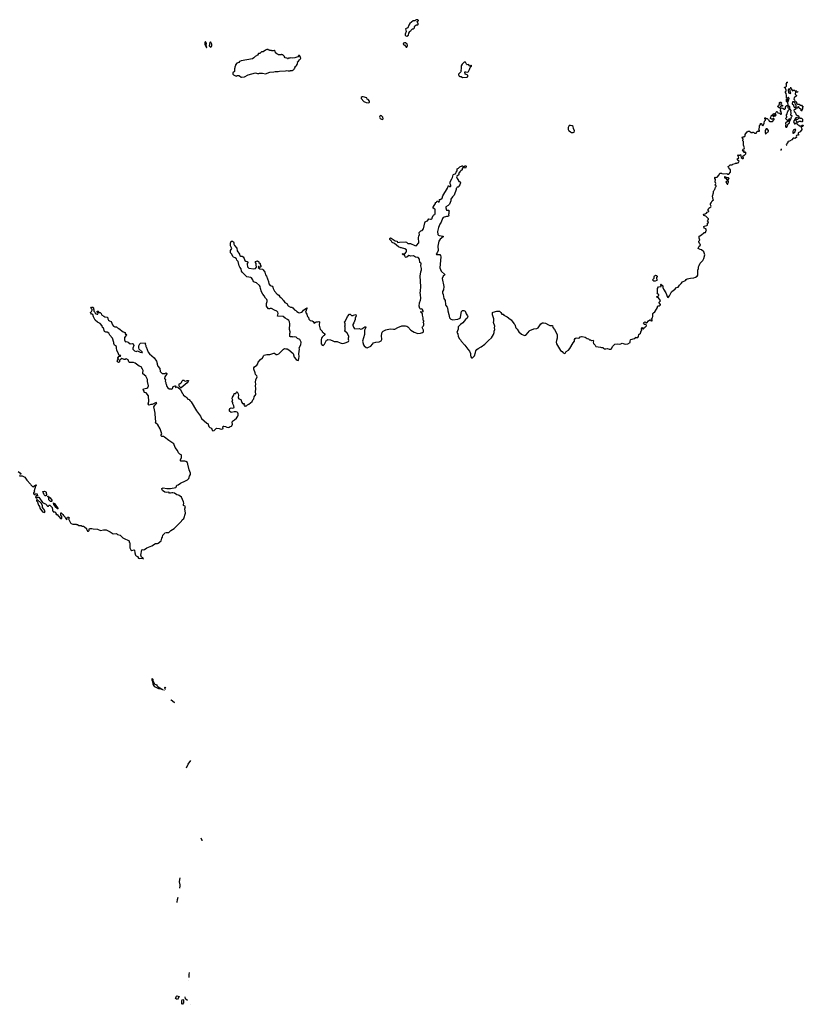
# Model space of a CAD drawing. Extents: x 2386897 to 2565480, y 579156 to 761880.
# Tile 37 of 191: x 2521373 to 2539428, y 591168 to 613870. Entities that reach past the tile are written whole.
import ezdxf

# ---------------------------------------------------------------- set-up
doc = ezdxf.new("R2010")
doc.units = 0

msp = doc.modelspace()

# ---------------------------------------------------------------- linework, layer by layer
at = {"layer": '0CON10XD'}
for points in [[(2530295, 613492), (2530332, 613515), (2530338, 613562), (2530362, 613598), (2530375, 613610), (2530388, 613612), (2530390, 613625), (2530425, 613660), (2530448, 613662), (2530470, 613685), (2530470, 613705), (2530480, 613725), (2530515, 613750), (2530545, 613750), (2530555, 613760), (2530557, 613777), (2530530, 613825), (2530542, 613838), (2530560, 613845), (2530560, 613855), (2530548, 613868), (2530505, 613870), (2530492, 613858), (2530485, 613840), (2530435, 613840), (2530364, 613786), (2530335, 613740), (2530316, 613684), (2530265, 613660), (2530277, 613595), (2530252, 613535), (2530252, 613515), (2530270, 613495), (2530295, 613492)], [(2525675, 613218), (2525682, 613225), (2525672, 613272), (2525680, 613325), (2525655, 613356), (2525645, 613357), (2525637, 613343), (2525640, 613295), (2525675, 613218)], [(2525765, 613236), (2525785, 613243), (2525799, 613271), (2525800, 613305), (2525778, 613348), (2525765, 613356), (2525752, 613345), (2525741, 613265), (2525765, 613236)], [(2530295, 613240), (2530310, 613265), (2530310, 613285), (2530300, 613295), (2530300, 613305), (2530265, 613340), (2530235, 613340), (2530225, 613330), (2530215, 613330), (2530210, 613305), (2530225, 613290), (2530238, 613288), (2530275, 613240), (2530295, 613240)], [(2526473, 612543), (2526485, 612543), (2526555, 612554), (2526635, 612597), (2526805, 612642), (2526855, 612628), (2526885, 612632), (2526895, 612640), (2526965, 612640), (2527035, 612623), (2527135, 612662), (2527225, 612664), (2527255, 612673), (2527325, 612677), (2527356, 612686), (2527495, 612690), (2527525, 612698), (2527555, 612690), (2527605, 612690), (2527615, 612700), (2527655, 612700), (2527665, 612710), (2527678, 612712), (2527698, 612732), (2527702, 612748), (2527720, 612765), (2527722, 612788), (2527758, 612822), (2527760, 612835), (2527770, 612845), (2527770, 612875), (2527780, 612885), (2527772, 612898), (2527795, 612910), (2527817, 612943), (2527847, 612973), (2527838, 613025), (2527817, 613047), (2527800, 613045), (2527800, 613035), (2527778, 613012), (2527712, 612988), (2527655, 612983), (2527615, 612992), (2527595, 612980), (2527565, 612980), (2527555, 612970), (2527545, 612970), (2527535, 612980), (2527492, 612992), (2527472, 613012), (2527470, 613025), (2527435, 613060), (2527415, 613060), (2527405, 613070), (2527395, 613070), (2527385, 613060), (2527335, 613060), (2527325, 613070), (2527295, 613080), (2527270, 613105), (2527256, 613146), (2527235, 613158), (2527215, 613150), (2527185, 613150), (2527175, 613160), (2527135, 613160), (2527125, 613170), (2527105, 613170), (2527095, 613180), (2527065, 613180), (2527035, 613170), (2526985, 613130), (2526945, 613128), (2526925, 613110), (2526905, 613092), (2526875, 613090), (2526852, 613055), (2526795, 613020), (2526765, 612988), (2526735, 612967), (2526475, 612922), (2526437, 612903), (2526420, 612885), (2526374, 612866), (2526348, 612832), (2526347, 612813), (2526330, 612775), (2526330, 612755), (2526320, 612745), (2526320, 612675), (2526280, 612645), (2526280, 612615), (2526300, 612595), (2526343, 612573), (2526365, 612570), (2526375, 612580), (2526422, 612582), (2526440, 612575), (2526473, 612543)], [(2531575, 612540), (2531675, 612542), (2531698, 612555), (2531700, 612585), (2531682, 612602), (2531640, 612615), (2531630, 612665), (2531655, 612670), (2531695, 612660), (2531710, 612675), (2531725, 612710), (2531737, 612723), (2531752, 612768), (2531780, 612795), (2531780, 612815), (2531775, 612820), (2531758, 612802), (2531745, 612800), (2531717, 612837), (2531685, 612833), (2531664, 612844), (2531648, 612888), (2531615, 612890), (2531565, 612842), (2531544, 612806), (2531548, 612735), (2531540, 612705), (2531547, 612683), (2531540, 612665), (2531480, 612615), (2531480, 612595), (2531495, 612570), (2531505, 612570), (2531515, 612560), (2531545, 612560), (2531575, 612540)], [(2537002, 608605), (2537025, 608650), (2537058, 608675), (2537050, 608695), (2537033, 608713), (2537022, 608745), (2537023, 608767), (2537040, 608785), (2537028, 608835), (2537030, 608875), (2537042, 608888), (2537085, 608907), (2537135, 608958), (2537145, 608962), (2537178, 608962), (2537188, 609012), (2537197, 609027), (2537180, 609045), (2537142, 609062), (2537138, 609102), (2537148, 609112), (2537206, 609124), (2537218, 609135), (2537220, 609175), (2537240, 609195), (2537240, 609205), (2537222, 609235), (2537240, 609265), (2537240, 609275), (2537194, 609324), (2537183, 609343), (2537135, 609358), (2537128, 609375), (2537135, 609388), (2537167, 609393), (2537199, 609411), (2537215, 609430), (2537250, 609445), (2537250, 609455), (2537230, 609475), (2537230, 609485), (2537247, 609503), (2537250, 609525), (2537300, 609555), (2537302, 609572), (2537288, 609605), (2537292, 609625), (2537308, 609645), (2537325, 609690), (2537360, 609715), (2537350, 609725), (2537337, 609803), (2537362, 609875), (2537360, 609915), (2537370, 609925), (2537372, 609938), (2537390, 609955), (2537390, 609965), (2537400, 609975), (2537403, 610007), (2537418, 610025), (2537417, 610037), (2537400, 610055), (2537410, 610095), (2537398, 610135), (2537408, 610185), (2537390, 610205), (2537390, 610235), (2537395, 610240), (2537405, 610230), (2537445, 610240), (2537488, 610292), (2537505, 610330), (2537545, 610330), (2537553, 610323), (2537585, 610318), (2537665, 610322), (2537685, 610310), (2537715, 610310), (2537748, 610355), (2537752, 610385), (2537748, 610405), (2537722, 610432), (2537718, 610448), (2537702, 610462), (2537700, 610485), (2537715, 610490), (2537745, 610520), (2537785, 610520), (2537803, 610537), (2537858, 610552), (2537865, 610560), (2537895, 610560), (2537905, 610570), (2537925, 610570), (2537935, 610580), (2537947, 610607), (2537935, 610620), (2537925, 610620), (2537908, 610645), (2537915, 610670), (2537940, 610675), (2537937, 610707), (2537920, 610735), (2537925, 610760), (2537935, 610750), (2537965, 610750), (2537978, 610758), (2537992, 610732), (2537995, 610690), (2538025, 610672), (2538045, 610670), (2538050, 610675), (2538050, 610685), (2538040, 610695), (2538038, 610722), (2538062, 610748), (2538078, 610752), (2538100, 610775), (2538100, 610805), (2538085, 610820), (2538075, 610810), (2538065, 610810), (2538052, 610822), (2538050, 610840), (2538065, 610840), (2538068, 610848), (2538055, 610850), (2538045, 610840), (2538030, 610855), (2538042, 610888), (2538068, 610892), (2538070, 610915), (2538050, 610975), (2538048, 611065), (2538038, 611078), (2538040, 611115), (2538020, 611155), (2538024, 611166), (2538055, 611170), (2538089, 611191), (2538092, 611225), (2538103, 611247), (2538134, 611286), (2538155, 611300), (2538185, 611298), (2538225, 611270), (2538255, 611270), (2538265, 611280), (2538275, 611280), (2538285, 611270), (2538295, 611270), (2538305, 611250), (2538338, 611252), (2538348, 611262), (2538363, 611297), (2538415, 611300), (2538420, 611315), (2538400, 611335), (2538408, 611342), (2538411, 611369), (2538420, 611385), (2538418, 611422), (2538440, 611455), (2538440, 611475), (2538445, 611480), (2538468, 611478), (2538470, 611445), (2538495, 611420), (2538505, 611430), (2538527, 611483), (2538533, 611527), (2538560, 611555), (2538558, 611568), (2538540, 611585), (2538545, 611610), (2538565, 611610), (2538572, 611592), (2538595, 611590), (2538615, 611570), (2538628, 611568), (2538642, 611532), (2538655, 611522), (2538715, 611520), (2538760, 611565), (2538758, 611578), (2538745, 611590), (2538735, 611590), (2538725, 611580), (2538695, 611580), (2538670, 611595), (2538670, 611605), (2538690, 611635), (2538690, 611655), (2538702, 611668), (2538720, 611670), (2538735, 611640), (2538785, 611650), (2538798, 611662), (2538800, 611675), (2538785, 611690), (2538755, 611660), (2538745, 611660), (2538735, 611670), (2538720, 611670), (2538722, 611688), (2538745, 611710), (2538775, 611700), (2538798, 611722), (2538800, 611735), (2538815, 611750), (2538825, 611750), (2538842, 611722), (2538882, 611712), (2538902, 611692), (2538915, 611690), (2538927, 611703), (2538928, 611718), (2538920, 611725), (2538918, 611748), (2538900, 611765), (2538900, 611785), (2538910, 611795), (2538900, 611805), (2538902, 611828), (2538915, 611830), (2538925, 611840), (2538955, 611830), (2538985, 611810), (2539005, 611810), (2539020, 611825), (2539020, 611855), (2539035, 611880), (2539045, 611890), (2539065, 611890), (2539070, 611885), (2539070, 611835), (2539098, 611828), (2539110, 611815), (2539110, 611805), (2539075, 611770), (2539068, 611752), (2539053, 611737), (2539058, 611715), (2539052, 611698), (2539030, 611675), (2539030, 611655), (2539040, 611645), (2539040, 611615), (2539020, 611595), (2539055, 611550), (2539078, 611552), (2539090, 611565), (2539092, 611578), (2539105, 611590), (2539120, 611575), (2539100, 611555), (2539100, 611530), (2539085, 611530), (2539075, 611520), (2539065, 611520), (2539020, 611485), (2539028, 611445), (2539018, 611432), (2539018, 611405), (2539025, 611390), (2539048, 611392), (2539080, 611465), (2539110, 611495), (2539110, 611515), (2539100, 611530), (2539115, 611530), (2539128, 611542), (2539130, 611565), (2539140, 611575), (2539158, 611632), (2539170, 611645), (2539140, 611665), (2539140, 611695), (2539150, 611705), (2539150, 611725), (2539140, 611735), (2539147, 611773), (2539120, 611815), (2539117, 611857), (2539082, 611882), (2539080, 611925), (2539070, 611935), (2539070, 611965), (2539055, 611970), (2539044, 611984), (2539040, 612035), (2539045, 612040), (2539060, 612035), (2539060, 611985), (2539065, 611980), (2539075, 611980), (2539085, 611990), (2539097, 612023), (2539100, 612055), (2539088, 612078), (2539082, 612078), (2539065, 612060), (2539043, 612063), (2539042, 612125), (2539032, 612165), (2539018, 612195), (2539018, 612212), (2539030, 612225), (2539030, 612255), (2539023, 612263), (2539018, 612298), (2538990, 612305), (2539025, 612320), (2539040, 612335), (2539040, 612365), (2539030, 612385), (2539050, 612405), (2539052, 612428), (2539065, 612430), (2539068, 612427)], [(2539132, 612314), (2539132, 612302), (2539175, 612230), (2539205, 612242), (2539225, 612242), (2539232, 612235), (2539250, 612205), (2539240, 612155), (2539270, 612125), (2539268, 612112), (2539215, 612070), (2539208, 612038), (2539225, 612020), (2539230, 611995), (2539242, 611982), (2539278, 611978), (2539270, 611965), (2539270, 611945), (2539292, 611922), (2539335, 611920), (2539365, 611900), (2539385, 611900), (2539405, 611880), (2539420, 611875), (2539420, 611855), (2539410, 611845), (2539410, 611815), (2539390, 611795), (2539390, 611785), (2539400, 611775), (2539395, 611770), (2539382, 611772), (2539378, 611798), (2539357, 611817), (2539342, 611822), (2539330, 611835), (2539330, 611855), (2539315, 611860), (2539302, 611858), (2539300, 611845), (2539288, 611832), (2539262, 611828), (2539250, 611815), (2539248, 611802), (2539225, 611800), (2539210, 611785), (2539220, 611755), (2539238, 611735), (2539265, 611680), (2539315, 611650), (2539328, 611638), (2539330, 611625), (2539325, 611620), (2539275, 611618), (2539252, 611608), (2539200, 611525), (2539225, 611472), (2539242, 611468), (2539265, 611490), (2539275, 611490), (2539280, 611465), (2539292, 611452), (2539325, 611440), (2539355, 611418), (2539375, 611420), (2539405, 611440), (2539418, 611438), (2539428, 611428), (2539425, 611420), (2539405, 611400), (2539395, 611410), (2539382, 611408), (2539382, 611388), (2539392, 611355), (2539392, 611338), (2539352, 611285), (2539312, 611265), (2539308, 611255), (2539320, 611215), (2539315, 611210), (2539285, 611210), (2539271, 611199), (2539262, 611185), (2539270, 611165), (2539268, 611155), (2539235, 611133), (2539215, 611140), (2539195, 611138), (2539165, 611098), (2539112, 611068), (2539080, 611065), (2539070, 611055), (2539070, 611035), (2539032, 610995), (2539040, 610975), (2539045, 610972)], [(2539135, 612170), (2539140, 612185), (2539130, 612195), (2539118, 612268), (2539105, 612280), (2539082, 612255), (2539090, 612185), (2539113, 612173), (2539135, 612170)], [(2529415, 611950), (2529430, 611965), (2529430, 611995), (2529405, 612028), (2529375, 612040), (2529368, 612068), (2529285, 612088), (2529265, 612088), (2529242, 612078), (2529240, 612055), (2529305, 611982), (2529355, 611958), (2529415, 611950)], [(2539309, 612214), (2539295, 612202), (2539265, 612200), (2539260, 612205), (2539270, 612236)], [(2538885, 611840), (2538865, 611840), (2538855, 611850), (2538845, 611850), (2538840, 611875), (2538868, 611902), (2538870, 611915), (2538880, 611925), (2538883, 611957), (2538895, 611970), (2538910, 611965), (2538930, 611945), (2538912, 611928), (2538912, 611912), (2538925, 611900), (2538948, 611898), (2538950, 611885), (2538945, 611880), (2538912, 611878), (2538900, 611865), (2538898, 611852), (2538885, 611840)], [(2539255, 611850), (2539260, 611855), (2539260, 611905), (2539250, 611915), (2539238, 611948), (2539208, 611978), (2539182, 611978), (2539180, 611955), (2539170, 611945), (2539170, 611925), (2539198, 611908), (2539200, 611885), (2539220, 611855), (2539255, 611850)], [(2529735, 611572), (2529750, 611585), (2529738, 611625), (2529710, 611655), (2529685, 611660), (2529668, 611642), (2529663, 611625), (2529668, 611605), (2529675, 611592), (2529705, 611573), (2529735, 611572)], [(2539285, 611500), (2539262, 611545), (2539273, 611577), (2539305, 611580), (2539322, 611598), (2539335, 611600), (2539345, 611610), (2539355, 611600), (2539385, 611600), (2539410, 611575), (2539410, 611525), (2539398, 611512), (2539385, 611510), (2539375, 611520), (2539335, 611520), (2539312, 611508), (2539292, 611508), (2539285, 611500)], [(2534105, 611268), (2534125, 611272), (2534145, 611280), (2534156, 611305), (2534131, 611365), (2534122, 611405), (2534105, 611422), (2534065, 611432), (2534035, 611430), (2534023, 611417), (2534012, 611385), (2534010, 611335), (2534020, 611325), (2534020, 611315), (2534035, 611310), (2534060, 611285), (2534085, 611272), (2534105, 611268)], [(2538555, 611230), (2538605, 611280), (2538620, 611285), (2538627, 611303), (2538628, 611318), (2538595, 611350), (2538575, 611350), (2538550, 611315), (2538548, 611265), (2538555, 611230)], [(2539195, 611250), (2539235, 611280), (2539238, 611302), (2539258, 611338), (2539223, 611337), (2539195, 611320), (2539188, 611295), (2539190, 611255), (2539195, 611250)], [(2538932, 610874), (2538925, 610880), (2538913, 610877), (2538911, 610856)], [(2530649, 606771), (2530650, 606785), (2530678, 606815), (2530683, 606835), (2530683, 606865), (2530670, 606895), (2530685, 606910), (2530688, 606925), (2530672, 606945), (2530671, 606995), (2530654, 607054), (2530653, 607085), (2530604, 607136), (2530615, 607142), (2530659, 607131), (2530670, 607140), (2530671, 607155), (2530645, 607192), (2530625, 607201), (2530605, 607198), (2530595, 607208), (2530576, 607265), (2530587, 607345), (2530607, 607405), (2530613, 607445), (2530607, 607537), (2530597, 607575), (2530608, 607612), (2530612, 607715), (2530596, 607955), (2530614, 608055), (2530634, 608105), (2530631, 608135), (2530613, 608195), (2530620, 608245), (2530616, 608256), (2530592, 608272), (2530588, 608345), (2530555, 608389), (2530495, 608396), (2530445, 608428), (2530382, 608418), (2530335, 608432), (2530296, 608394), (2530275, 608388), (2530262, 608392), (2530253, 608403), (2530246, 608436), (2530235, 608450), (2530202, 608452), (2530192, 608475), (2530205, 608482), (2530225, 608470), (2530246, 608474), (2530275, 608510), (2530283, 608535), (2530282, 608565), (2530245, 608588), (2530168, 608608), (2530155, 608607), (2530102, 608632), (2530005, 608710), (2529956, 608736), (2529943, 608765), (2529918, 608785), (2529903, 608805), (2529903, 608827), (2529915, 608840), (2529935, 608833), (2530020, 608770), (2530065, 608763), (2530085, 608730), (2530125, 608741), (2530255, 608748), (2530285, 608740), (2530315, 608713), (2530375, 608712), (2530475, 608662), (2530505, 608658), (2530516, 608664), (2530566, 608724), (2530563, 608845), (2530567, 608875), (2530583, 608915), (2530574, 608945), (2530574, 608966), (2530615, 609000), (2530645, 609010), (2530675, 609050), (2530705, 609190), (2530715, 609210), (2530742, 609228), (2530770, 609235), (2530803, 609277), (2530835, 609268), (2530855, 609268), (2530870, 609275), (2530880, 609285), (2530880, 609305), (2530900, 609355), (2530913, 609367), (2530938, 609375), (2530948, 609395), (2530948, 609495), (2530940, 609505), (2530900, 609525), (2530898, 609545), (2530926, 609584), (2530950, 609635), (2530952, 609658), (2530978, 609662), (2530995, 609690), (2531008, 609688), (2531015, 609670), (2531035, 609670), (2531050, 609705), (2531040, 609715), (2531042, 609728), (2531075, 609730), (2531105, 609752), (2531123, 609807), (2531232, 609985), (2531255, 610048), (2531275, 610023), (2531295, 610023), (2531303, 610035), (2531306, 610056), (2531288, 610088), (2531290, 610120), (2531296, 610145), (2531331, 610199), (2531346, 610235), (2531358, 610292), (2531366, 610304), (2531423, 610327), (2531431, 610355), (2531449, 610385), (2531455, 610428), (2531485, 610448), (2531515, 610480), (2531565, 610500), (2531575, 610500), (2531595, 610480), (2531635, 610497), (2531655, 610500), (2531660, 610495), (2531660, 610475), (2531645, 610450), (2531582, 610458), (2531570, 610445), (2531568, 610412), (2531535, 610382), (2531510, 610365), (2531495, 610340), (2531480, 610335), (2531488, 610305), (2531482, 610288), (2531447, 610263), (2531438, 610245), (2531450, 610205), (2531480, 610165), (2531480, 610155), (2531492, 610142), (2531515, 610140), (2531525, 610130), (2531527, 610105), (2531514, 610066), (2531490, 610035), (2531490, 610025), (2531475, 610010), (2531452, 610008), (2531448, 609992), (2531432, 609978), (2531430, 609955), (2531381, 609825), (2531342, 609788), (2531310, 609735), (2531306, 609695), (2531276, 609615), (2531245, 609584), (2531188, 609552), (2531188, 609535), (2531205, 609480), (2531255, 609477), (2531270, 609465), (2531270, 609455), (2531260, 609445), (2531263, 609405), (2531254, 609375), (2531257, 609345), (2531235, 609330), (2531205, 609330), (2531131, 609309), (2531111, 609285), (2531086, 609205), (2531054, 609156), (2531022, 609078), (2530999, 608985), (2531010, 608915), (2531021, 608901), (2531041, 608891), (2531127, 608877), (2531130, 608865), (2531060, 608810), (2531026, 608765), (2531008, 608645), (2531011, 608545), (2530991, 608495), (2530968, 608465), (2530977, 608457), (2531055, 608459), (2531071, 608435), (2531074, 608406), (2531051, 608145), (2531081, 608071), (2531170, 607995), (2531164, 607976), (2531130, 607955), (2531110, 607905), (2531142, 607715), (2531134, 607645), (2531117, 607603), (2531114, 607576), (2531132, 607535), (2531148, 607445), (2531172, 607395), (2531181, 607305), (2531189, 607279), (2531223, 607245), (2531233, 607225), (2531238, 607155), (2531264, 607074), (2531279, 606995), (2531303, 606963), (2531355, 606947), (2531465, 606968), (2531519, 606991), (2531530, 607010), (2531554, 607145), (2531575, 607163), (2531603, 607163), (2531635, 607150), (2531647, 607135), (2531658, 607085), (2531694, 607044), (2531699, 607021), (2531682, 606988), (2531643, 606957), (2531580, 606880), (2531530, 606845), (2531488, 606802), (2531479, 606785), (2531474, 606735), (2531444, 606655), (2531466, 606625), (2531476, 606566), (2531504, 606515), (2531529, 606489), (2531544, 606454), (2531629, 606365), (2531695, 606274), (2531739, 606225), (2531756, 606175), (2531757, 606135), (2531768, 606095), (2531786, 606076), (2531805, 606072), (2531851, 606119), (2531871, 606195), (2531886, 606235), (2531905, 606265), (2531935, 606288), (2532006, 606324), (2532088, 606385), (2532174, 606475), (2532242, 606535), (2532293, 606615), (2532308, 606655), (2532303, 606685), (2532322, 606725), (2532314, 606766), (2532318, 606805), (2532292, 606885), (2532299, 606925), (2532297, 606975), (2532269, 607065), (2532270, 607115), (2532285, 607130), (2532365, 607152), (2532425, 607150), (2532460, 607115), (2532482, 607082), (2532515, 607078), (2532529, 607059), (2532601, 607021), (2532675, 606963), (2532695, 606947), (2532756, 606865), (2532778, 606845), (2532806, 606766), (2532835, 606732), (2532875, 606670), (2532935, 606623), (2533005, 606587), (2533035, 606599), (2533085, 606654), (2533109, 606691), (2533125, 606703), (2533215, 606745), (2533285, 606752), (2533315, 606765), (2533337, 606785), (2533379, 606855), (2533415, 606879), (2533438, 606882), (2533485, 606875), (2533555, 606833), (2533585, 606822), (2533650, 606820), (2533656, 606775), (2533698, 606728), (2533759, 606615), (2533756, 606525), (2533739, 606475), (2533735, 606435), (2533742, 606395), (2533762, 606355), (2533835, 606245), (2533869, 606219), (2533895, 606186), (2533935, 606173), (2533952, 606185), (2533964, 606216), (2534015, 606250), (2534047, 606285), (2534122, 606418), (2534153, 606455), (2534159, 606495), (2534172, 606518), (2534195, 606532), (2534256, 606524), (2534273, 606537), (2534284, 606556), (2534315, 606566), (2534335, 606569), (2534405, 606552), (2534445, 606520), (2534475, 606511), (2534505, 606488), (2534525, 606487), (2534547, 606477), (2534588, 606478), (2534597, 606465), (2534586, 606435), (2534592, 606402), (2534632, 606365), (2534650, 606335), (2534755, 606317), (2534775, 606308), (2534815, 606308), (2534824, 606294), (2534844, 606284), (2534875, 606283), (2534915, 606292), (2534955, 606270), (2534995, 606273), (2535005, 606280), (2535033, 606335), (2535085, 606387), (2535145, 606396), (2535192, 606392), (2535225, 606393), (2535255, 606409), (2535325, 606390), (2535386, 606394), (2535440, 606425), (2535438, 606455), (2535445, 606490), (2535455, 606500), (2535542, 606518), (2535560, 606535), (2535565, 606550), (2535575, 606540), (2535615, 606540), (2535627, 606563), (2535638, 606615), (2535680, 606645), (2535690, 606695), (2535710, 606705), (2535700, 606735), (2535705, 606770), (2535720, 606765), (2535722, 606742), (2535735, 606742), (2535760, 606755), (2535760, 606765), (2535772, 606778), (2535785, 606780), (2535813, 606815), (2535810, 606840), (2535765, 606843), (2535751, 606855), (2535746, 606875), (2535753, 606887), (2535775, 606900), (2535822, 606878), (2535860, 606925), (2535895, 606950), (2535908, 606948), (2535910, 606935), (2535933, 606923), (2535945, 606930), (2535947, 606947), (2535930, 606965), (2535952, 606995), (2535962, 607025), (2535958, 607055), (2535962, 607095), (2535975, 607114), (2536006, 607134), (2536048, 607195), (2536068, 607235), (2536070, 607255), (2536085, 607270), (2536115, 607270), (2536137, 607295), (2536136, 607306), (2536108, 607345), (2536110, 607355), (2536138, 607385), (2536133, 607405), (2536090, 607455), (2536065, 607462), (2536050, 607475), (2536050, 607485), (2536075, 607490), (2536090, 607505), (2536098, 607525), (2536097, 607537), (2536071, 607551), (2536060, 607565), (2536068, 607575), (2536070, 607675), (2536095, 607708), (2536150, 607715), (2536142, 607755), (2536140, 607765), (2536145, 607770), (2536188, 607735), (2536192, 607695), (2536206, 607656), (2536260, 607570), (2536298, 607475), (2536315, 607468), (2536348, 607502), (2536388, 607595), (2536435, 607630), (2536459, 607641), (2536506, 607694), (2536544, 607706), (2536572, 607748), (2536616, 607784), (2536648, 607825), (2536711, 607859), (2536725, 607877), (2536755, 607896), (2536825, 607914), (2536905, 607921), (2536945, 607931), (2536985, 607953), (2536998, 607982), (2536996, 608095), (2537010, 608135), (2537010, 608175), (2537030, 608200), (2537052, 608255), (2537110, 608320), (2537138, 608365), (2537161, 608445), (2537132, 608515), (2537080, 608565), (2537055, 608568), (2537023, 608583), (2537002, 608595), (2537002, 608605)], [(2537685, 610080), (2537688, 610095), (2537707, 610123), (2537700, 610175), (2537718, 610205), (2537705, 610220), (2537665, 610220), (2537655, 610230), (2537642, 610232), (2537625, 610250), (2537615, 610250), (2537610, 610225), (2537638, 610218), (2537650, 610205), (2537650, 610195), (2537665, 610190), (2537690, 610165), (2537642, 610125), (2537665, 610090), (2537675, 610080), (2537685, 610080)], [(2523313, 607033), (2523335, 607022), (2523385, 607012), (2523400, 606995), (2523402, 606975), (2523422, 606945), (2523439, 606929), (2523483, 606913), (2523511, 606835), (2523535, 606803), (2523562, 606792), (2523606, 606786), (2523624, 606764), (2523655, 606748), (2523755, 606670), (2523800, 606655), (2523801, 606621), (2523827, 606617), (2523840, 606605), (2523836, 606594), (2523815, 606580), (2523787, 606543), (2523787, 606487), (2523805, 606450), (2523815, 606440), (2523835, 606448), (2523872, 606432), (2523915, 606398), (2523975, 606402), (2523990, 606395), (2524000, 606355), (2523982, 606295), (2523982, 606275), (2523992, 606255), (2524015, 606232), (2524055, 606220), (2524085, 606238), (2524145, 606208), (2524185, 606198), (2524200, 606200), (2524197, 606215), (2524127, 606275), (2524117, 606305), (2524121, 606349), (2524140, 606395), (2524158, 606412), (2524265, 606420), (2524270, 606405), (2524260, 606395), (2524260, 606385), (2524280, 606355), (2524280, 606335), (2524290, 606325), (2524334, 606204), (2524365, 606162), (2524470, 606070), (2524524, 605994), (2524539, 605945), (2524537, 605925), (2524555, 605882), (2524604, 605824), (2524612, 605755), (2524621, 605741), (2524655, 605712), (2524715, 605713), (2524745, 605724), (2524766, 605715), (2524765, 605702), (2524720, 605635), (2524710, 605595), (2524730, 605565), (2524728, 605535), (2524738, 605505), (2524738, 605478), (2524747, 605467), (2524762, 605415), (2524785, 605380), (2524815, 605360), (2524855, 605358), (2524875, 605350), (2524890, 605365), (2524912, 605415), (2524955, 605430), (2524960, 605425), (2524962, 605392), (2524982, 605408), (2525018, 605398), (2525074, 605344), (2525115, 605260), (2525140, 605235), (2525142, 605222), (2525185, 605180), (2525195, 605180), (2525225, 605150), (2525247, 605117), (2525275, 605112), (2525291, 605091), (2525325, 605062), (2525443, 604853), (2525536, 604726), (2525565, 604672), (2525625, 604620), (2525687, 604567), (2525709, 604559), (2525734, 604494), (2525755, 604468), (2525788, 604448), (2525810, 604405), (2525824, 604394), (2525855, 604398), (2525908, 604452), (2525965, 604447), (2526018, 604428), (2526047, 604433), (2526058, 604445), (2526054, 604486), (2526063, 604497), (2526075, 604501), (2526115, 604492), (2526145, 604473), (2526175, 604470), (2526195, 604473), (2526225, 604491), (2526250, 604495), (2526262, 604505), (2526278, 604545), (2526270, 604585), (2526276, 604614), (2526325, 604642), (2526365, 604680), (2526397, 604725), (2526404, 604745), (2526403, 604785), (2526398, 604805), (2526385, 604818), (2526363, 604827), (2526315, 604827), (2526245, 604812), (2526210, 604845), (2526210, 604885), (2526217, 604903), (2526245, 604917), (2526285, 604912), (2526312, 604928), (2526305, 604970), (2526282, 605015), (2526287, 605047), (2526270, 605065), (2526270, 605085), (2526280, 605095), (2526267, 605127), (2526273, 605165), (2526310, 605215), (2526312, 605248), (2526355, 605250), (2526360, 605275), (2526372, 605288), (2526385, 605290), (2526410, 605245), (2526412, 605215), (2526403, 605165), (2526408, 605148), (2526425, 605130), (2526470, 605115), (2526488, 605045), (2526505, 605018), (2526548, 605018), (2526550, 605005), (2526540, 604995), (2526545, 604970), (2526575, 604970), (2526585, 604960), (2526600, 604965), (2526625, 604990), (2526655, 605002), (2526732, 605065), (2526744, 605105), (2526765, 605130), (2526777, 605175), (2526811, 605225), (2526814, 605245), (2526807, 605285), (2526814, 605365), (2526802, 605425), (2526810, 605465), (2526806, 605515), (2526816, 605564), (2526841, 605635), (2526836, 605655), (2526808, 605688), (2526799, 605729), (2526765, 605810), (2526769, 605845), (2526781, 605869), (2526835, 605908), (2526856, 605935), (2526868, 605975), (2526920, 606035), (2526967, 606075), (2526994, 606125), (2527005, 606134), (2527065, 606151), (2527135, 606152), (2527225, 606181), (2527245, 606178), (2527285, 606151), (2527305, 606150), (2527344, 606166), (2527405, 606231), (2527448, 606272), (2527475, 606287), (2527505, 606278), (2527535, 606278), (2527575, 606260), (2527677, 606175), (2527696, 606086), (2527745, 606032), (2527765, 606018), (2527785, 606012), (2527795, 606020), (2527807, 606055), (2527813, 606105), (2527802, 606165), (2527816, 606276), (2527814, 606305), (2527850, 606370), (2527854, 606435), (2527826, 606496), (2527775, 606519), (2527745, 606551), (2527696, 606554), (2527675, 606548), (2527655, 606556), (2527615, 606556), (2527600, 606565), (2527598, 606635), (2527608, 606655), (2527607, 606673), (2527589, 606729), (2527594, 606855), (2527588, 606905), (2527576, 606936), (2527545, 606960), (2527488, 606985), (2527445, 607023), (2527315, 607032), (2527330, 607095), (2527323, 607123), (2527295, 607146), (2527243, 607173), (2527172, 607212), (2527145, 607213), (2527125, 607203), (2527105, 607207), (2527072, 607242), (2527062, 607265), (2527057, 607325), (2527075, 607370), (2527078, 607395), (2527067, 607415), (2527036, 607446), (2527006, 607505), (2526971, 607545), (2526945, 607598), (2526919, 607675), (2526914, 607715), (2526895, 607743), (2526825, 607803), (2526758, 607825), (2526747, 607875), (2526715, 607917), (2526700, 607925), (2526603, 607943), (2526495, 608048), (2526480, 608075), (2526474, 608125), (2526441, 608165), (2526427, 608195), (2526408, 608295), (2526376, 608326), (2526366, 608356), (2526335, 608381), (2526302, 608395), (2526285, 608412), (2526264, 608464), (2526230, 608495), (2526232, 608545), (2526260, 608595), (2526232, 608658), (2526230, 608725), (2526240, 608735), (2526240, 608745), (2526255, 608760), (2526275, 608762), (2526295, 608748), (2526305, 608730), (2526309, 608695), (2526321, 608665), (2526379, 608605), (2526384, 608544), (2526440, 608465), (2526446, 608426), (2526457, 608417), (2526496, 608416), (2526523, 608403), (2526547, 608367), (2526561, 608321), (2526583, 608303), (2526610, 608295), (2526637, 608277), (2526613, 608247), (2526613, 608237), (2526624, 608174), (2526655, 608140), (2526765, 608126), (2526808, 608135), (2526828, 608165), (2526820, 608215), (2526822, 608245), (2526808, 608275), (2526808, 608292), (2526855, 608308), (2526880, 608285), (2526880, 608275), (2526910, 608245), (2526910, 608215), (2526927, 608197), (2526930, 608175), (2526905, 608160), (2526885, 608180), (2526875, 608180), (2526870, 608155), (2526908, 608128), (2526965, 608120), (2526985, 608100), (2527017, 608045), (2527039, 607985), (2527060, 607955), (2527102, 607835), (2527115, 607782), (2527145, 607743), (2527186, 607726), (2527206, 607706), (2527212, 607672), (2527245, 607612), (2527302, 607545), (2527345, 607520), (2527365, 607480), (2527390, 607465), (2527425, 607430), (2527430, 607415), (2527453, 607393), (2527481, 607351), (2527528, 607325), (2527561, 607271), (2527615, 607240), (2527645, 607240), (2527665, 607228), (2527705, 607182), (2527735, 607168), (2527755, 607138), (2527796, 607116), (2527825, 607111), (2527865, 607126), (2527885, 607140), (2527914, 607176), (2527988, 607228), (2527993, 607215), (2527972, 607188), (2527974, 607165), (2527958, 607125), (2527991, 607081), (2528005, 607030), (2528030, 607005), (2528032, 606965), (2528066, 606936), (2528110, 606925), (2528138, 606908), (2528155, 606873), (2528205, 606904), (2528235, 606903), (2528265, 606912), (2528277, 606907), (2528272, 606825), (2528290, 606765), (2528292, 606735), (2528338, 606688), (2528342, 606672), (2528355, 606660), (2528368, 606658), (2528400, 606625), (2528400, 606605), (2528390, 606595), (2528390, 606585), (2528375, 606580), (2528345, 606550), (2528328, 606525), (2528317, 606495), (2528318, 606395), (2528344, 606364), (2528365, 606360), (2528392, 606385), (2528445, 606480), (2528457, 606483), (2528475, 606500), (2528535, 606492), (2528585, 606463), (2528615, 606453), (2528685, 606448), (2528755, 606416), (2528805, 606404), (2528845, 606408), (2528895, 606424), (2528945, 606452), (2528957, 606475), (2528948, 606498), (2528948, 606535), (2528958, 606555), (2528958, 606575), (2528915, 606640), (2528860, 606695), (2528870, 606705), (2528870, 606795), (2528860, 606805), (2528870, 606815), (2528870, 606855), (2528860, 606905), (2528870, 606915), (2528925, 607030), (2528975, 607080), (2528985, 607080), (2529015, 607050), (2529055, 607050), (2529065, 607060), (2529115, 607070), (2529122, 607045), (2529104, 606986), (2529102, 606958), (2529072, 606878), (2529050, 606845), (2529050, 606825), (2529064, 606784), (2529077, 606757), (2529093, 606743), (2529195, 606748), (2529235, 606738), (2529256, 606744), (2529323, 606787), (2529348, 606788), (2529348, 606775), (2529320, 606715), (2529318, 606615), (2529272, 606455), (2529296, 606376), (2529311, 606351), (2529359, 606309), (2529375, 606303), (2529395, 606308), (2529462, 606345), (2529498, 606392), (2529525, 606416), (2529575, 606434), (2529655, 606439), (2529700, 606465), (2529714, 606495), (2529708, 606585), (2529723, 606665), (2529745, 606691), (2529808, 606722), (2529905, 606740), (2529985, 606732), (2530015, 606734), (2530085, 606775), (2530175, 606808), (2530265, 606813), (2530289, 606805), (2530315, 606785), (2530385, 606714), (2530465, 606667), (2530545, 606638), (2530605, 606641), (2530654, 606655), (2530676, 606675), (2530676, 606715), (2530649, 606771)], [(2536015, 607842), (2535983, 607843), (2535952, 607875), (2535988, 607912), (2535992, 607948), (2536002, 607968), (2536025, 607978), (2536045, 607970), (2536060, 607955), (2536060, 607945), (2536048, 607925), (2536050, 607855), (2536015, 607842)], [(2521362, 603362), (2521375, 603350), (2521432, 603352), (2521490, 603325), (2521535, 603250), (2521625, 603160), (2521630, 603145), (2521670, 603105), (2521675, 603102), (2521717, 603123), (2521745, 603147), (2521756, 603134), (2521739, 603111), (2521702, 603005), (2521710, 602975), (2521690, 602965), (2521690, 602945), (2521705, 602920), (2521718, 602922), (2521735, 602940), (2521778, 602938), (2521780, 602895), (2521775, 602890), (2521742, 602888), (2521740, 602855), (2521752, 602842), (2521765, 602840), (2521785, 602862), (2521815, 602858), (2521901, 602741), (2521945, 602712), (2521968, 602708), (2521998, 602678), (2522000, 602665), (2522015, 602650), (2522038, 602652), (2522040, 602665), (2522052, 602678), (2522068, 602678), (2522120, 602625), (2522120, 602605), (2522130, 602595), (2522130, 602545), (2522140, 602535), (2522142, 602522), (2522185, 602520), (2522198, 602508), (2522210, 602495), (2522202, 602472), (2522215, 602460), (2522235, 602460), (2522270, 602425), (2522272, 602412), (2522322, 602362), (2522340, 602375), (2522340, 602415), (2522320, 602445), (2522320, 602500), (2522325, 602500), (2522365, 602462), (2522380, 602435), (2522417, 602397), (2522426, 602375), (2522455, 602342), (2522462, 602348), (2522464, 602385), (2522472, 602398), (2522495, 602402), (2522513, 602395), (2522517, 602385), (2522500, 602365), (2522501, 602345), (2522545, 602270), (2522560, 602255), (2522595, 602240), (2522675, 602240), (2522685, 602230), (2522705, 602230), (2522735, 602210), (2522785, 602210), (2522815, 602190), (2522845, 602190), (2522855, 602180), (2522865, 602180), (2522910, 602135), (2522910, 602125), (2522918, 602118), (2522935, 602080), (2522955, 602080), (2522970, 602095), (2522970, 602125), (2522983, 602137), (2523035, 602138), (2523065, 602128), (2523165, 602122), (2523235, 602093), (2523307, 602107), (2523365, 602108), (2523455, 602063), (2523525, 602018), (2523605, 602020), (2523625, 602003), (2523691, 601981), (2523747, 601927), (2523780, 601905), (2523880, 601865), (2523892, 601852), (2523893, 601823), (2523908, 601805), (2523912, 601785), (2523912, 601695), (2523935, 601650), (2523955, 601632), (2524008, 601648), (2524017, 601637), (2524022, 601575), (2524042, 601522), (2524056, 601506), (2524088, 601495), (2524107, 601457), (2524125, 601448), (2524202, 601452), (2524225, 601440), (2524220, 601455), (2524202, 601462), (2524181, 601481), (2524166, 601525), (2524187, 601643), (2524205, 601652), (2524225, 601648), (2524245, 601657), (2524298, 601692), (2524414, 601735), (2524505, 601790), (2524545, 601791), (2524565, 601800), (2524629, 601855), (2524648, 601912), (2524663, 601935), (2524673, 601985), (2524705, 602023), (2524718, 602035), (2524745, 602044), (2524812, 602048), (2524852, 602095), (2524929, 602141), (2525005, 602219), (2525104, 602305), (2525119, 602335), (2525153, 602367), (2525193, 602495), (2525177, 602595), (2525189, 602645), (2525148, 602665), (2525143, 602685), (2525156, 602725), (2525150, 602755), (2525098, 602858), (2525049, 602899), (2525030, 602910), (2524992, 602915), (2524940, 602950), (2524902, 602962), (2524875, 602962), (2524845, 602950), (2524826, 602956), (2524805, 602977), (2524765, 602967), (2524715, 602980), (2524665, 603012), (2524648, 603045), (2524648, 603062), (2524675, 603073), (2524765, 603060), (2524845, 603060), (2524968, 603082), (2524980, 603095), (2524995, 603137), (2525025, 603147), (2525080, 603185), (2525193, 603235), (2525237, 603263), (2525267, 603293), (2525282, 603345), (2525307, 603385), (2525308, 603415), (2525274, 603494), (2525250, 603625), (2525235, 603658), (2525200, 603685), (2525175, 603692), (2525085, 603690), (2525080, 603695), (2525081, 603725), (2525098, 603772), (2525102, 603832), (2525095, 603840), (2525060, 603855), (2525030, 603885), (2525008, 603935), (2524954, 604004), (2524925, 604088), (2524810, 604165), (2524710, 604245), (2524682, 604262), (2524645, 604263), (2524634, 604274), (2524634, 604295), (2524647, 604325), (2524611, 604435), (2524555, 604532), (2524502, 604572), (2524508, 604595), (2524490, 604775), (2524493, 604795), (2524480, 604875), (2524460, 604945), (2524491, 604989), (2524525, 605024), (2524529, 605039), (2524515, 605041), (2524425, 604999), (2524392, 604998), (2524355, 604982), (2524345, 604988), (2524334, 605015), (2524349, 605065), (2524339, 605195), (2524285, 605263), (2524250, 605275), (2524240, 605285), (2524238, 605305), (2524218, 605345), (2524223, 605357), (2524304, 605376), (2524328, 605392), (2524340, 605425), (2524315, 605525), (2524318, 605575), (2524279, 605649), (2524213, 605705), (2524207, 605725), (2524214, 605785), (2524204, 605814), (2524173, 605865), (2524124, 605884), (2524064, 605924), (2524035, 605953), (2523995, 605963), (2523905, 605967), (2523885, 605982), (2523870, 606025), (2523855, 606037), (2523825, 606048), (2523802, 606038), (2523778, 606038), (2523725, 606060), (2523690, 606025), (2523672, 606018), (2523672, 605985), (2523665, 605970), (2523648, 605968), (2523630, 605985), (2523622, 606005), (2523635, 606030), (2523650, 606035), (2523650, 606045), (2523633, 606063), (2523633, 606077), (2523665, 606110), (2523698, 606112), (2523700, 606125), (2523695, 606130), (2523665, 606130), (2523655, 606140), (2523652, 606165), (2523613, 606253), (2523602, 606295), (2523602, 606332), (2523553, 606365), (2523541, 606401), (2523542, 606425), (2523512, 606525), (2523449, 606599), (2523429, 606639), (2523385, 606668), (2523355, 606662), (2523327, 606677), (2523300, 606755), (2523280, 606775), (2523270, 606815), (2523225, 606868), (2523167, 606897), (2523112, 606945), (2523075, 607020), (2523059, 607069), (2523045, 607082), (2523024, 607084), (2523008, 607105), (2523000, 607125), (2523015, 607130), (2523030, 607145), (2523040, 607175), (2523040, 607195), (2523025, 607200), (2523013, 607217), (2523025, 607240), (2523055, 607240), (2523070, 607225), (2523070, 607195), (2523080, 607185), (2523083, 607153), (2523104, 607124), (2523115, 607092), (2523155, 607078), (2523176, 607084), (2523178, 607108), (2523165, 607120), (2523155, 607120), (2523150, 607135), (2523177, 607157), (2523192, 607122), (2523225, 607118), (2523246, 607096), (2523257, 607067), (2523313, 607033)], [(2525085, 605378), (2525059, 605399), (2525050, 605425), (2525047, 605463), (2525055, 605480), (2525075, 605482), (2525098, 605505), (2525117, 605545), (2525128, 605555), (2525145, 605559), (2525158, 605558), (2525172, 605542), (2525185, 605538), (2525217, 605543), (2525228, 605552), (2525258, 605548), (2525255, 605530), (2525228, 605495), (2525095, 605382), (2525085, 605378)], [(2521335, 603450), (2521388, 603418), (2521400, 603405), (2521400, 603395), (2521372, 603388)], [(2521975, 602890), (2521962, 602892), (2521940, 602915), (2521928, 602948), (2521910, 602965), (2521902, 602988), (2521945, 603000), (2521973, 602985), (2521980, 602975), (2521980, 602945), (2521990, 602935), (2521987, 602913), (2521975, 602890)], [(2521945, 602510), (2521957, 602527), (2521930, 602585), (2521900, 602625), (2521900, 602665), (2521865, 602720), (2521772, 602808), (2521760, 602795), (2521760, 602775), (2521780, 602755), (2521790, 602715), (2521800, 602705), (2521800, 602685), (2521810, 602675), (2521810, 602665), (2521830, 602645), (2521840, 602605), (2521900, 602525), (2521923, 602513), (2521945, 602510)], [(2522105, 602760), (2522085, 602760), (2522043, 602803), (2522040, 602855), (2522022, 602872), (2522023, 602887), (2522036, 602886), (2522042, 602872), (2522076, 602846), (2522115, 602790), (2522117, 602773), (2522105, 602760)], [(2522255, 602590), (2522245, 602590), (2522214, 602624), (2522162, 602695), (2522152, 602728), (2522175, 602712), (2522188, 602688), (2522247, 602615), (2522255, 602590)], [(2524665, 598420), (2524632, 598432), (2524575, 598440), (2524488, 598485), (2524474, 598514), (2524445, 598550), (2524440, 598620), (2524435, 598620), (2524424, 598645), (2524425, 598680), (2524438, 598665), (2524440, 598620), (2524447, 598617), (2524467, 598567), (2524485, 598550), (2524530, 598535), (2524532, 598522), (2524561, 598491), (2524638, 598438), (2524670, 598425), (2524665, 598420)], [(2524720, 598428), (2524721, 598435), (2524719, 598471), (2524725, 598477), (2524735, 598473), (2524739, 598464)], [(2524696, 598400), (2524690, 598405), (2524704, 598410)], [(2524948, 598120), (2524932, 598125), (2524865, 598178), (2524858, 598190), (2524858, 598190)], [(2525214, 596623), (2525255, 596705), (2525319, 596789)], [(2525576, 594940), (2525575, 594942), (2525574, 594945), (2525552, 595001)], [(2525062, 593848), (2525064, 593867), (2525066, 593881), (2525066, 593884), (2525067, 593898), (2525067, 593915), (2525067, 593921), (2525056, 593995), (2525061, 594045), (2525070, 594082)], [(2525001, 593517), (2525001, 593521), (2525005, 593588), (2525022, 593641)], [(2525275, 591789), (2525278, 591855), (2525284, 591901)], [(2525263, 591715), (2525264, 591718)], [(2525005, 591282), (2524983, 591283), (2524960, 591305), (2524972, 591318), (2524982, 591355), (2524995, 591363), (2525048, 591345), (2525005, 591282)], [(2525115, 591170), (2525110, 591175), (2525107, 591255), (2525116, 591274), (2525135, 591276), (2525145, 591269), (2525149, 591255), (2525143, 591205), (2525125, 591172), (2525115, 591170)], [(2525235, 591254), (2525205, 591276), (2525194, 591295), (2525185, 591337)], [(2525314, 591168), (2525313, 591172)]]:
    msp.add_lwpolyline(points, dxfattribs=at)

doc.saveas('drawing.dxf')
